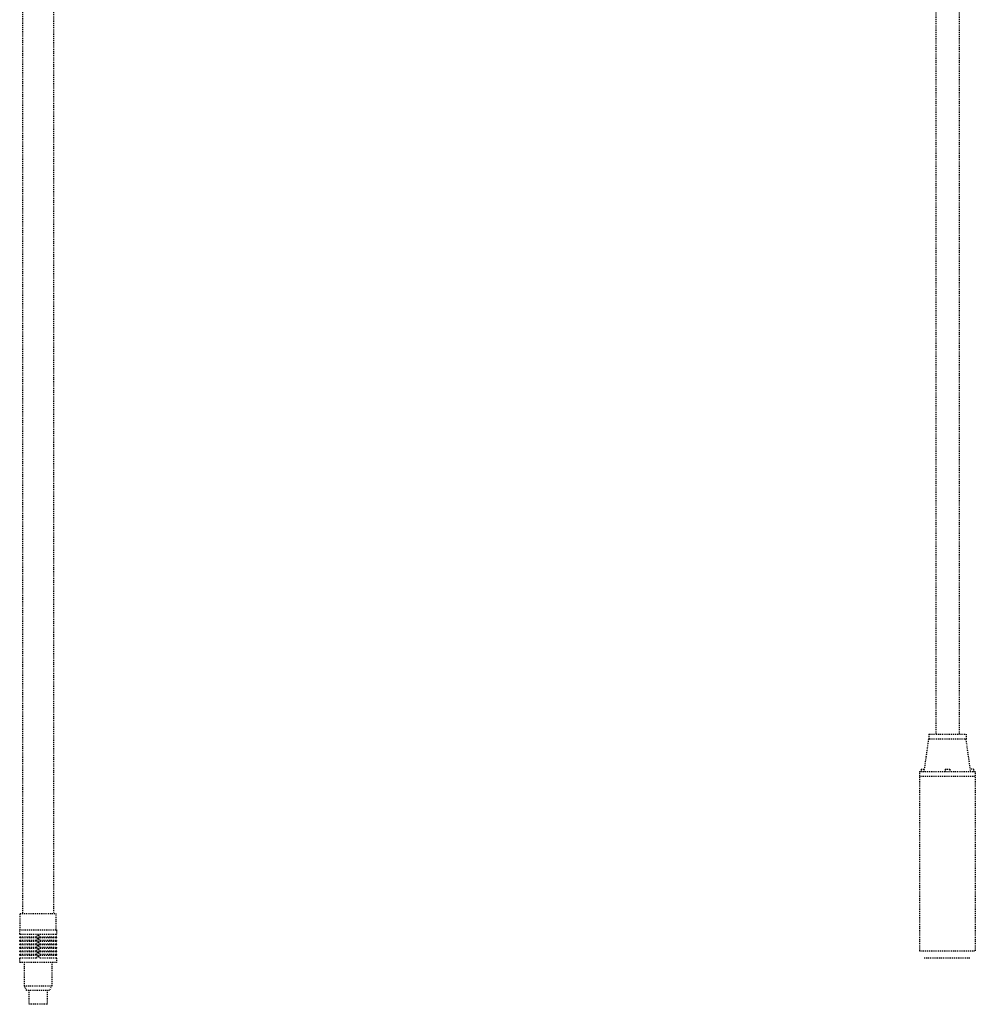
# Model space of a CAD drawing. Extents: x -169 to 7270, y -140 to 2984.
# Tile 42 of 256: x 167 to 270, y 687 to 793. Entities that reach past the tile are written whole.
import ezdxf

# ---------------------------------------------------------------- set-up
doc = ezdxf.new("R2010")
doc.units = 0
doc.header["$MEASUREMENT"] = 0
doc.linetypes.add('HIDDEN5', pattern=[0.05, 0.025, -0.025])
doc.layers.add('FILL-TUBE', color=1, linetype='CONTINUOUS')
doc.layers.add('SUB-PUMP', color=4, linetype='CONTINUOUS')

msp = doc.modelspace()

# ---------------------------------------------------------------- linework, layer by layer
at = {"layer": 'FILL-TUBE', "linetype": 'HIDDEN5'}
for p, q in [((170.80647, 858.49239), (170.80647, 696.89884)), ((167.492, 801.47189), (167.492, 696.89884)), ((167.6758, 689.14884), (170.61768, 689.14884))]:
    msp.add_line(p, q, dxfattribs=at)
for points in [[(167.2383, 695.14884), (167.2383, 696.89884), (171.05518, 696.89884), (171.05518, 695.14884)], [(170.61768, 691.64884), (170.61768, 689.14884), (170.36768, 688.64884), (167.9258, 688.64884), (167.6758, 689.14884), (167.6758, 691.64884)], [(170.11768, 688.64884), (170.11768, 687.14884), (168.1758, 687.14884), (168.1758, 688.64884)]]:
    msp.add_lwpolyline(points, dxfattribs=at)
for points in [[(171.08643, 694.64884), (167.20705, 694.64884, -0.414213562), (167.1758, 694.68009), (167.1758, 695.14884), (171.11768, 695.14884), (171.11768, 694.68009)], [(169.20924, 694.64884), (169.20924, 694.52384, 0.414213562), (169.33424, 694.39884), (171.08643, 694.39884, -0.414213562), (171.11768, 694.36759), (171.11768, 694.30509, -0.414213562), (171.08643, 694.27384), (167.20705, 694.27384, -0.414213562), (167.1758, 694.30509), (167.1758, 694.36759, -0.414213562), (167.20705, 694.39884), (168.95924, 694.39884, 0.414213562), (169.08424, 694.52384), (169.08424, 694.64884)], [(169.20924, 694.27384), (169.20924, 694.14884, 0.414213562), (169.33424, 694.02384), (171.08643, 694.02384, -0.414213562), (171.11768, 693.99259), (171.11768, 693.93009, -0.414213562), (171.08643, 693.89884), (167.20705, 693.89884, -0.414213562), (167.1758, 693.93009), (167.1758, 693.99259, -0.414213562), (167.20705, 694.02384), (168.95924, 694.02384, 0.414213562), (169.08424, 694.14884), (169.08424, 694.27384)], [(169.20924, 693.89884), (169.20924, 693.77384, 0.414213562), (169.33424, 693.64884), (171.08643, 693.64884, -0.414213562), (171.11768, 693.61759), (171.11768, 693.55509, -0.414213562), (171.08643, 693.52384), (167.20705, 693.52384, -0.414213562), (167.1758, 693.55509), (167.1758, 693.61759, -0.414213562), (167.20705, 693.64884), (168.95924, 693.64884, 0.414213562), (169.08424, 693.77384), (169.08424, 693.89884)], [(169.20924, 693.52384), (169.20924, 693.39884, 0.414213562), (169.33424, 693.27384), (171.08643, 693.27384, -0.414213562), (171.11768, 693.24259), (171.11768, 693.18009, -0.414213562), (171.08643, 693.14884), (167.20705, 693.14884, -0.414213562), (167.1758, 693.18009), (167.1758, 693.24259, -0.414213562), (167.20705, 693.27384), (168.95924, 693.27384, 0.414213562), (169.08424, 693.39884), (169.08424, 693.52384)], [(169.20924, 693.14884), (169.20924, 693.02384, 0.414213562), (169.33424, 692.89884), (171.08643, 692.89884, -0.414213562), (171.11768, 692.86759), (171.11768, 692.80509, -0.414213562), (171.08643, 692.77384), (167.20705, 692.77384, -0.414213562), (167.1758, 692.80509), (167.1758, 692.86759, -0.414213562), (167.20705, 692.89884), (168.95924, 692.89884, 0.414213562), (169.08424, 693.02384), (169.08424, 693.14884)], [(169.20924, 692.77384), (169.20924, 692.64884, 0.414213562), (169.33424, 692.52384), (171.08643, 692.52384, -0.414213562), (171.11768, 692.49259), (171.11768, 692.43009, -0.414213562), (171.08643, 692.39884), (167.20705, 692.39884, -0.414213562), (167.1758, 692.43009), (167.1758, 692.49259, -0.414213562), (167.20705, 692.52384), (168.95924, 692.52384, 0.414213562), (169.08424, 692.64884), (169.08424, 692.77384)], [(169.20924, 692.39884), (169.20924, 692.27384, 0.414213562), (169.33424, 692.14884), (171.08643, 692.14884, -0.414213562), (171.11768, 692.11759), (171.11768, 691.64884), (167.1758, 691.64884), (167.1758, 692.11759, -0.414213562), (167.20705, 692.14884), (168.95924, 692.14884, 0.414213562), (169.08424, 692.27384), (169.08424, 692.39884)]]:
    msp.add_lwpolyline(points, format="xyb", dxfattribs=at)
msp.add_arc((171.08643, 694.68009), 0.03125, 270, 360, dxfattribs=at)
at = {"layer": 'SUB-PUMP', "color": 1, "linetype": 'HIDDEN5'}
for p, q in [((265.51196, 837.52108), (265.51196, 716.14884)), ((268.01196, 837.52108), (268.01196, 716.14884)), ((264.76194, 716.14884), (264.76194, 715.64884)), ((264.76194, 716.14884), (268.76194, 716.14884)), ((268.76194, 716.14884), (268.76194, 715.64884)), ((264.27044, 712.14884), (264.76194, 715.64884)), ((264.76194, 715.64884), (268.76194, 715.64884)), ((269.25345, 712.14884), (268.76194, 715.64884)), ((263.77044, 712.14884), (269.75345, 712.14884)), ((263.77044, 712.14884), (263.77044, 692.89884)), ((263.77044, 711.64884), (269.75345, 711.64884)), ((263.95335, 712.39884), (264.29109, 712.39884)), ((263.95335, 712.39884), (263.95335, 712.14884)), ((266.51194, 712.39884), (267.01194, 712.39884)), ((266.51194, 712.39884), (266.51194, 712.14884)), ((267.01194, 712.39884), (267.01194, 712.14884)), ((269.57054, 712.39884), (269.23279, 712.39884)), ((269.57054, 712.39884), (269.57054, 712.14884)), ((269.75345, 712.14884), (269.75345, 692.89884)), ((263.77044, 692.89884), (269.75345, 692.89884)), ((264.27044, 692.14884), (269.25345, 692.14884))]:
    msp.add_line(p, q, dxfattribs=at)

doc.saveas('drawing.dxf')
